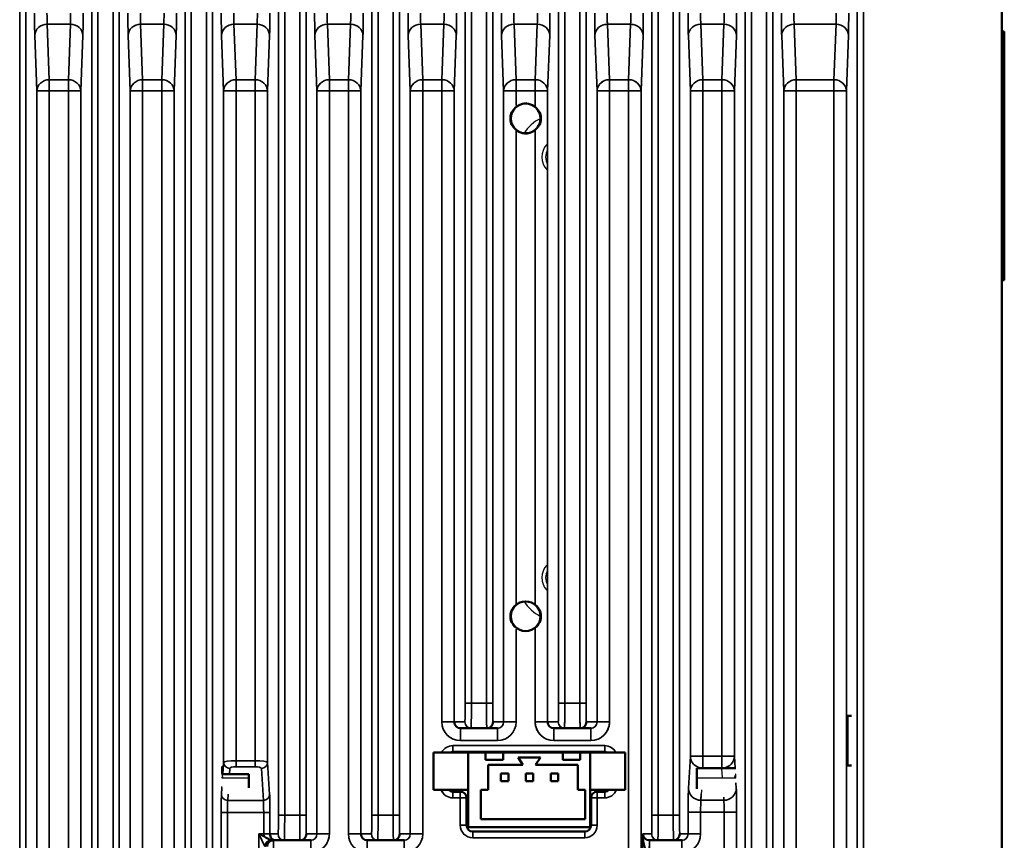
# Model space of a CAD drawing. Header units: millimetres. Extents: x 1026 to 1372, y 127 to 478.
# Tile 29 of 33: x 1292 to 1371, y 292 to 358. Entities that reach past the tile are written whole.
import ezdxf

# ---------------------------------------------------------------- set-up
doc = ezdxf.new("R2010")
doc.units = ezdxf.units.MM
doc.layers.add('可見 (ISO)', color=7, linetype='Continuous', lineweight=50)
doc.layers.add('窄部可見 (ISO)', color=7, linetype='Continuous', lineweight=35)

msp = doc.modelspace()

# ---------------------------------------------------------------- linework, layer by layer
at = {"color": 7, "linetype": 'Continuous'}
for p, q in [((1359.459, 413.784), (1359.459, 272.784)), ((1359.959, 272.284), (1359.959, 414.284)), ((1371.066, 273.284), (1371.066, 413.284)), ((1335.459, 409.284), (1335.459, 303.284)), ((1335.959, 303.284), (1335.959, 409.284)), ((1337.172, 409.284), (1337.172, 303.284)), ((1337.672, 303.284), (1337.672, 409.284)), ((1342.959, 409.284), (1342.959, 294.284)), ((1343.459, 294.284), (1343.459, 409.284)), ((1344.672, 409.284), (1344.672, 294.284)), ((1345.172, 294.284), (1345.172, 409.284)), ((1331.885, 357.855), (1332.048, 353.398)), ((1339.385, 357.855), (1341.246, 357.855)), ((1339.385, 357.855), (1339.548, 353.398)), ((1341.083, 353.398), (1341.246, 357.855)), ((1346.885, 357.855), (1347.048, 353.398)), ((1338.548, 352.495), (1338.385, 356.952)), ((1342.246, 356.952), (1342.083, 352.495)), ((1371.266, 357.284), (1371.066, 357.284)), ((1371.266, 357.284), (1371.266, 337.284)), ((1371.066, 354.284), (1371.266, 354.284)), ((1341.083, 353.398), (1339.548, 353.398)), ((1339.548, 301.784), (1339.548, 353.398)), ((1341.083, 353.398), (1341.083, 289.284)), ((1317.048, 292.784), (1317.048, 352.495)), ((1333.583, 352.495), (1333.583, 351.244)), ((1338.548, 352.495), (1342.083, 352.495)), ((1338.548, 352.495), (1338.548, 301.784)), ((1342.083, 289.784), (1342.083, 352.495)), ((1358.583, 281.052), (1358.583, 352.495)), ((1332.048, 311.244), (1332.048, 349.323)), ((1333.583, 349.323), (1333.583, 311.244)), ((1334.583, 347.888), (1334.583, 348.273)), ((1334.585, 347.891), (1334.585, 348.273)), ((1334.583, 314.088), (1334.583, 346.48)), ((1334.585, 346.094), (1334.585, 346.477)), ((1371.266, 340.284), (1371.066, 340.284)), ((1371.066, 337.284), (1371.266, 337.284)), ((1334.585, 314.091), (1334.585, 314.473)), ((1334.583, 301.784), (1334.583, 312.68)), ((1334.585, 312.294), (1334.585, 312.677)), ((1333.583, 309.323), (1333.583, 301.784)), ((1337.672, 303.284), (1335.459, 303.284)), ((1358.666, 298.284), (1358.666, 302.284)), ((1335.433, 301.784), (1333.583, 301.784)), ((1339.548, 301.784), (1337.698, 301.784)), ((1327.583, 301.284), (1330.548, 301.284)), ((1335.083, 301.284), (1338.048, 301.284)), ((1335.083, 300.284), (1335.083, 301.284)), ((1338.048, 301.284), (1338.048, 300.284)), ((1339.166, 299.884), (1326.966, 299.884)), ((1326.966, 299.384), (1326.966, 299.884)), ((1335.083, 300.284), (1338.048, 300.284)), ((1339.166, 299.884), (1339.166, 299.384)), ((1325.402, 299.332), (1340.802, 299.332)), ((1325.402, 299.332), (1325.402, 296.332)), ((1326.966, 299.384), (1339.166, 299.384)), ((1328.202, 293.332), (1328.202, 299.332)), ((1329.602, 299.332), (1329.602, 298.732)), ((1331.002, 299.332), (1331.002, 298.732)), ((1335.802, 298.732), (1335.802, 299.332)), ((1337.202, 298.732), (1337.202, 299.332)), ((1338.002, 299.332), (1338.002, 293.332)), ((1340.802, 299.332), (1340.802, 296.332)), ((1331.002, 298.732), (1329.602, 298.732)), ((1329.802, 298.332), (1332.602, 298.332)), ((1329.802, 296.332), (1329.802, 298.332)), ((1334.002, 298.932), (1332.202, 298.932)), ((1332.602, 298.332), (1332.202, 298.932)), ((1334.002, 298.932), (1333.602, 298.332)), ((1333.602, 298.332), (1337.002, 298.332)), ((1335.802, 298.732), (1337.202, 298.732)), ((1337.002, 298.332), (1337.002, 296.332)), ((1331.427, 297.632), (1330.827, 297.632)), ((1330.827, 297.632), (1330.827, 297.032)), ((1331.427, 297.032), (1331.427, 297.632)), ((1333.427, 297.632), (1332.827, 297.632)), ((1332.827, 297.632), (1332.827, 297.032)), ((1333.427, 297.032), (1333.427, 297.632)), ((1335.427, 297.632), (1334.827, 297.632)), ((1334.827, 297.632), (1334.827, 297.032)), ((1335.427, 297.032), (1335.427, 297.632)), ((1348.63, 297.288), (1348.583, 298.074)), ((1308.42, 297.284), (1310.566, 297.284)), ((1330.827, 297.032), (1331.427, 297.032)), ((1332.827, 297.032), (1333.427, 297.032)), ((1334.827, 297.032), (1335.427, 297.032)), ((1346.566, 297.284), (1349.703, 297.284)), ((1308.379, 295.964), (1308.42, 296.591)), ((1328.202, 296.332), (1325.402, 296.332)), ((1327.566, 296.184), (1326.966, 296.184)), ((1326.966, 295.684), (1326.966, 296.184)), ((1327.566, 296.184), (1327.566, 293.484)), ((1329.202, 296.332), (1329.802, 296.332)), ((1329.202, 293.982), (1329.202, 296.332)), ((1337.002, 296.332), (1337.602, 296.332)), ((1337.602, 296.332), (1337.602, 293.982)), ((1340.802, 296.332), (1338.002, 296.332)), ((1339.166, 296.184), (1338.566, 296.184)), ((1338.566, 293.484), (1338.566, 296.184)), ((1339.166, 296.184), (1339.166, 295.684)), ((1346.945, 296.339), (1346.894, 295.494)), ((1326.966, 295.684), (1328.066, 295.684)), ((1328.066, 293.484), (1328.066, 295.684)), ((1338.066, 295.684), (1339.166, 295.684)), ((1338.066, 295.684), (1338.066, 293.484)), ((1345.172, 294.284), (1342.959, 294.284)), ((1328.066, 293.484), (1327.566, 293.484)), ((1337.602, 293.982), (1329.202, 293.982)), ((1338.566, 293.484), (1338.066, 293.484)), ((1317.048, 292.784), (1316.048, 292.784)), ((1338.002, 293.332), (1328.202, 293.332)), ((1337.566, 292.984), (1328.566, 292.984)), ((1328.566, 292.484), (1328.566, 292.984)), ((1337.566, 292.984), (1337.566, 292.484)), ((1342.933, 292.784), (1342.237, 292.784)), ((1342.237, 292.784), (1342.237, 289.784)), ((1345.869, 292.784), (1345.198, 292.784)), ((1312.209, 292.368), (1312.356, 292.294)), ((1312.356, 292.294), (1312.377, 292.284)), ((1312.377, 292.284), (1315.548, 292.284)), ((1315.548, 292.284), (1315.548, 291.284)), ((1320.083, 292.284), (1323.048, 292.284)), ((1328.566, 292.484), (1337.566, 292.484)), ((1342.763, 292.284), (1345.368, 292.284))]:
    msp.add_line(p, q, dxfattribs=at)
msp.add_circle((1332.816, 310.284), 1.23, dxfattribs=at)
for centre, radius, start, end in [((1317.548, 358.731), 23.718, 358.77642, 0.06616), ((1332.816, 350.284), 1.23, 51.38552, 231.37037), ((1332.816, 350.284), 1.23, 231.38552, 51.36382), ((1335.616, 347.184), 3.5, 117.34388, 147.08169), ((1335.616, 347.184), 3, 127.1927, 136.42039), ((1335.616, 347.184), 1.5, 137.64706, 222.35294), ((1335.616, 347.184), 1.193, 150.12919, 209.87875), ((1335.616, 347.184), 1.25, 145.55196, 145.71844), ((1223.101, 347.171), 111.486, 0.00657, 0.36996), ((1335.616, 347.184), 1.25, 214.28156, 214.44804), ((1211.205, 347.236), 123.383, 359.64756, 359.97591), ((1335.616, 313.384), 1.5, 137.64706, 222.35294), ((1335.616, 313.384), 1.25, 145.55196, 145.71844), ((1223.101, 313.371), 111.486, 0.00657, 0.36996), ((1335.616, 313.384), 1.193, 150.12919, 209.87875), ((1211.205, 313.436), 123.383, 359.64756, 359.97591), ((1335.616, 313.384), 1.25, 214.28156, 214.44804), ((1335.616, 313.384), 3.5, 212.91835, 242.6644), ((1335.616, 313.384), 3, 222.90271, 232.73306), ((1434.084, 303.143), 104.413, 179.92266, 180.69872), ((1441.584, 303.143), 104.413, 179.92266, 180.69872), ((1327.583, 301.785), 0.501, 225.04025, 269.97238), ((1328.433, 301.784), 0.5, 224.99791, 269.98724), ((1329.698, 301.784), 0.5, 270.01276, 315.00209), ((1330.548, 301.785), 0.501, 270.02353, 314.96381), ((1335.083, 301.784), 0.5, 180.03078, 225.01824), ((1335.083, 301.785), 0.501, 225.04025, 269.97244), ((1335.934, 301.784), 0.5, 180.02434, 224.97817), ((1335.933, 301.784), 0.5, 224.99791, 269.98724), ((1337.198, 301.784), 0.5, 270.01276, 315.00209), ((1337.198, 301.784), 0.5, 315.02183, 359.97566), ((1338.048, 301.785), 0.501, 270.02347, 314.96381), ((1338.048, 301.784), 0.5, 314.98582, 359.96518), ((1326.966, 298.884), 1, 90, 152.97642), ((1339.166, 298.884), 1, 27.02358, 90), ((1326.966, 298.884), 0.5, 90, 115.26161), ((1339.166, 298.884), 0.5, 67.5, 90), ((1309.036, 298.549), 0.49, 210.99815, 225.98024), ((1308.733, 297.406), 0.26, 181.69497, 190.51476), ((1326.966, 296.684), 1, 200.73299, 270), ((1326.966, 296.684), 0.5, 224.69623, 270), ((1327.566, 295.684), 0.5, 0, 90), ((1338.566, 295.684), 0.5, 90, 180), ((1339.166, 296.684), 0.5, 270, 315.30377), ((1339.166, 296.684), 1, 270, 339.26701), ((1419.084, 294.143), 104.413, 179.92266, 180.69872), ((1426.584, 294.143), 104.413, 179.92266, 180.69872), ((1449.084, 294.143), 104.413, 179.92266, 180.69872), ((1328.566, 293.484), 1, 180, 270), ((1328.566, 293.484), 0.5, 180, 270), ((1337.566, 293.484), 1, 270, 0), ((1337.566, 293.484), 0.5, 270, 0), ((1323.048, 292.784), 0.5, 314.98582, 359.96501), ((1346.608, 292.806), 4.371, 180.29407, 185.02923), ((1312.821, 293.944), 1.689, 238.80091, 242.16327), ((1312.763, 292.769), 0.487, 223.99618, 239.06599), ((1312.757, 292.759), 0.476, 239.14198, 254.43586), ((1312.755, 292.753), 0.469, 254.52205, 269.95855), ((1313.435, 292.785), 0.502, 215.58118, 224.97166), ((1313.433, 292.784), 0.5, 224.99791, 269.98722), ((1314.698, 292.784), 0.5, 270.01277, 315.00209), ((1315.548, 292.785), 0.501, 270.02368, 314.96381), ((1320.083, 292.785), 0.501, 225.04025, 269.97228), ((1320.933, 292.784), 0.5, 224.99791, 269.98723), ((1322.198, 292.784), 0.5, 270.01277, 315.00209), ((1323.048, 292.785), 0.501, 270.02364, 314.96381), ((1343.435, 292.785), 0.502, 216.19166, 224.97328), ((1343.433, 292.784), 0.5, 224.99791, 269.98724), ((1344.698, 292.784), 0.5, 270.01276, 315.00209), ((1344.697, 292.785), 0.502, 315.02672, 323.80796), ((1345.368, 292.785), 0.501, 270.02356, 314.96381)]:
    msp.add_arc(centre, radius, start, end, dxfattribs=at)
at = {"color": 2, "linetype": 'Continuous'}
for centre in [(1335.604, 347.195), (1335.604, 313.395)]:
    msp.add_arc(centre, 1.484, 133.50427, 137.6713, dxfattribs=at)
for centre, major_axis, start_param, end_param in [((1335.616, 347.184), (-0.682, 1.336), 0.285716, 0.287599), ((1335.616, 347.184), (-0.719, 1.316), -4.400998, -4.399115), ((1335.616, 313.384), (-0.767, 1.289), 0.22094, 0.222824), ((1335.616, 313.384), (-0.861, 1.228), -4.512799, -4.510915)]:
    msp.add_ellipse(centre, major_axis=major_axis, ratio=1, start_param=start_param, end_param=end_param, dxfattribs=at)
at = {"color": 7, "linetype": 'Continuous'}
for points, start_tangent, end_tangent in [([(1338.385, 356.952), (1338.371, 357.69), (1338.365, 358.758)], (-0.036631, 0.999329), (0, 1)), ([(1342.266, 358.758), (1342.261, 357.69), (1342.246, 356.952)], (0, -1), (-0.036631, -0.999329)), ([(1338.385, 356.952), (1338.463, 357.296), (1338.681, 357.588)], (0.008309, 0.999965), (0.742375, 0.669985)), ([(1338.681, 357.588), (1339.004, 357.785), (1339.385, 357.855)], (0.742375, 0.669985), (0.999977, 0.006775)), ([(1339.37, 358.224), (1339.373, 358.111), (1339.385, 357.855)], (0.022052, -0.999757), (0.073115, -0.997324)), ([(1341.246, 357.855), (1341.251, 357.925), (1341.261, 358.224)], (0.073115, 0.997324), (0.022022, 0.999757)), ([(1341.246, 357.855), (1341.627, 357.785), (1341.951, 357.588)], (0.999977, -0.006775), (0.742375, -0.669985)), ([(1341.951, 357.588), (1342.168, 357.296), (1342.246, 356.952)], (0.742375, -0.669985), (0.008309, -0.999965)), ([(1338.844, 353.131), (1338.627, 352.839), (1338.548, 352.495)], (-0.742187, -0.670193), (-0.008309, -0.999965)), ([(1339.548, 353.398), (1339.168, 353.328), (1338.844, 353.131)], (-0.999977, -0.006775), (-0.742187, -0.670193)), ([(1341.787, 353.131), (1341.464, 353.328), (1341.083, 353.398)], (-0.742187, 0.670193), (-0.999977, 0.006775)), ([(1342.083, 352.495), (1342.005, 352.839), (1341.787, 353.131)], (-0.004155, 0.999991), (-0.742187, 0.670193)), ([(1335.433, 301.784), (1335.436, 301.791), (1335.438, 301.813), (1335.441, 301.848), (1335.443, 301.898), (1335.446, 301.961), (1335.448, 302.037), (1335.452, 302.223), (1335.455, 302.45), (1335.457, 302.71), (1335.459, 302.991), (1335.459, 303.284)], (1, 0), (0, 1)), ([(1335.959, 303.284), (1335.959, 302.894), (1335.952, 301.87)], (0, -1), (-0.013091, -0.999914)), ([(1337.672, 303.284), (1337.672, 302.991), (1337.674, 302.71), (1337.676, 302.45), (1337.679, 302.223), (1337.683, 302.037), (1337.686, 301.961), (1337.688, 301.898), (1337.69, 301.848), (1337.693, 301.813), (1337.695, 301.791), (1337.698, 301.784)], (0, -1), (1, 0)), ([(1329.698, 301.284), (1329.697, 301.286), (1329.695, 301.293), (1329.694, 301.305), (1329.693, 301.322), (1329.69, 301.37), (1329.688, 301.436), (1329.686, 301.52), (1329.683, 301.621), (1329.68, 301.87)], (-1, 0), (-0.01309, 0.999914)), ([(1335.083, 300.284), (1334.509, 300.398), (1334.022, 300.723), (1333.697, 301.21), (1333.583, 301.784)], (-1, -0.000009), (0, 1)), ([(1335.952, 301.87), (1335.948, 301.621), (1335.946, 301.52), (1335.943, 301.436), (1335.941, 301.37), (1335.938, 301.322), (1335.937, 301.305), (1335.936, 301.293), (1335.935, 301.286), (1335.933, 301.284)], (-0.013091, -0.999914), (-1, 0)), ([(1337.198, 301.284), (1337.197, 301.286), (1337.195, 301.293), (1337.194, 301.305), (1337.193, 301.322), (1337.19, 301.37), (1337.188, 301.436), (1337.186, 301.52), (1337.183, 301.621), (1337.18, 301.87)], (-1, 0), (-0.01309, 0.999914)), ([(1339.548, 301.784), (1339.434, 301.21), (1339.109, 300.723), (1338.622, 300.398), (1338.048, 300.284)], (0, -1), (-1, 0.000009)), ([(1308.548, 298.538), (1308.616, 298.297)], (0.004633, -0.999989), (0.514153, -0.857699)), ([(1308.446, 298.139), (1308.44, 297.933), (1308.42, 297.284)], (-0.036046, -0.99935), (-0.029109, -0.999576)), ([(1349.558, 297.284), (1349.593, 297.326), (1349.658, 297.447)], (0.672111, 0.74045), (0.31882, 0.947815)), ([(1349.658, 297.447), (1349.664, 297.467), (1349.673, 297.521)], (0.31882, 0.947815), (0.070367, 0.997521)), ([(1349.695, 297.45), (1349.692, 297.504), (1349.689, 297.547), (1349.686, 297.575), (1349.683, 297.587)], (-0.05211, 0.998641), (-0.859534, 0.511079)), ([(1349.703, 297.284), (1349.701, 297.329), (1349.695, 297.45)], (-0.040041, 0.999198), (-0.05211, 0.998641)), ([(1308.504, 297.284), (1308.478, 297.359)], (-0.451097, 0.892475), (-0.182274, 0.983248)), ([(1342.933, 292.784), (1342.936, 292.791), (1342.938, 292.813), (1342.941, 292.848), (1342.943, 292.898), (1342.946, 292.961), (1342.948, 293.037), (1342.952, 293.223), (1342.955, 293.45), (1342.957, 293.71), (1342.959, 293.991), (1342.959, 294.284)], (1, 0), (0, 1)), ([(1343.459, 294.284), (1343.459, 293.894), (1343.452, 292.87)], (0, -1), (-0.013091, -0.999914)), ([(1345.172, 294.284), (1345.172, 293.991), (1345.174, 293.71), (1345.176, 293.45), (1345.179, 293.223), (1345.183, 293.037), (1345.186, 292.961), (1345.188, 292.898), (1345.19, 292.848), (1345.193, 292.813), (1345.195, 292.791), (1345.198, 292.784)], (0, -1), (1, 0)), ([(1312.271, 292.784), (1312.308, 292.592), (1312.413, 292.43)], (0, -1), (0.694589, -0.719407)), ([(1312.933, 292.784), (1313.027, 292.493)], (0, -1), (0.581735, -0.813379)), ([(1314.698, 292.284), (1314.697, 292.286), (1314.695, 292.293), (1314.694, 292.305), (1314.693, 292.322), (1314.69, 292.37), (1314.688, 292.436), (1314.686, 292.52), (1314.683, 292.621), (1314.68, 292.87)], (-1, 0), (-0.01309, 0.999914)), ([(1317.048, 292.784), (1316.934, 292.21), (1316.609, 291.723), (1316.122, 291.398), (1315.548, 291.284)], (0, -1), (-1, 0.000009)), ([(1322.198, 292.284), (1322.197, 292.286), (1322.195, 292.293), (1322.194, 292.305), (1322.193, 292.322), (1322.19, 292.37), (1322.188, 292.436), (1322.186, 292.52), (1322.183, 292.621), (1322.18, 292.87)], (-1, 0), (-0.01309, 0.999914)), ([(1342.237, 292.784), (1342.285, 292.592), (1342.402, 292.43)], (0.052286, -0.998632), (0.724852, -0.688905)), ([(1342.933, 292.784), (1343.03, 292.489)], (0, -1), (0.590386, -0.807121)), ([(1343.452, 292.87), (1343.448, 292.621), (1343.446, 292.52), (1343.443, 292.436), (1343.441, 292.37), (1343.438, 292.322), (1343.437, 292.305), (1343.436, 292.293), (1343.435, 292.286), (1343.433, 292.284)], (-0.013091, -0.999914), (-1, 0)), ([(1344.698, 292.284), (1344.697, 292.286), (1344.695, 292.293), (1344.694, 292.305), (1344.693, 292.322), (1344.69, 292.37), (1344.688, 292.436), (1344.686, 292.52), (1344.683, 292.621), (1344.68, 292.87)], (-1, 0), (-0.01309, 0.999914)), ([(1345.101, 292.489), (1345.198, 292.784)], (0.590391, 0.807117), (0, 1)), ([(1312.209, 292.368), (1312.165, 292.386), (1312.032, 292.45)], (-0.924513, 0.381151), (-0.883808, 0.46785)), ([(1312.377, 292.322), (1312.334, 292.332), (1312.209, 292.368)], (-0.978399, 0.206724), (-0.947002, 0.321228)), ([(1312.229, 292.261), (1312.377, 292.284)], (0.955847, 0.293866), (1, -0.000004)), ([(1312.754, 292.284), (1312.658, 292.286), (1312.377, 292.322)], (-1, 0), (-0.978399, 0.206724)), ([(1312.548, 292.284), (1312.549, 292.282), (1312.549, 292.275), (1312.55, 292.264), (1312.551, 292.25), (1312.552, 292.208), (1312.553, 292.15)], (1, 0), (0.015089, -0.999886)), ([(1342.386, 291.732), (1342.342, 291.884), (1342.254, 292.423)], (-0.316232, 0.948682), (-0.08807, 0.996114)), ([(1342.402, 292.43), (1342.57, 292.322), (1342.763, 292.284)], (0.724852, -0.688905), (1, 0.000017))]:
    msp.add_spline(points, degree=3, dxfattribs=dict(at, start_tangent=start_tangent, end_tangent=end_tangent))
at = {"layer": '可見 (ISO)'}
for p, q in [((1371.066, 413.284), (1371.066, 273.284)), ((1371.066, 357.284), (1371.266, 357.284)), ((1371.266, 357.284), (1371.266, 354.284)), ((1371.266, 340.284), (1371.266, 354.284)), ((1371.266, 340.284), (1371.266, 337.284)), ((1371.066, 337.284), (1371.266, 337.284)), ((1358.666, 302.284), (1358.666, 298.284)), ((1358.979, 302.284), (1358.666, 302.284)), ((1327.583, 301.284), (1328.433, 301.284)), ((1328.433, 301.284), (1329.698, 301.284)), ((1329.698, 301.284), (1330.548, 301.284)), ((1335.083, 301.284), (1335.933, 301.284)), ((1335.933, 301.284), (1337.198, 301.284)), ((1337.198, 301.284), (1338.048, 301.284)), ((1325.402, 299.332), (1325.402, 296.332)), ((1325.402, 299.332), (1328.202, 299.332)), ((1326.966, 299.384), (1339.166, 299.384)), ((1328.202, 299.332), (1329.602, 299.332)), ((1328.202, 293.332), (1328.202, 299.332)), ((1329.602, 298.732), (1329.602, 299.332)), ((1329.602, 299.332), (1331.002, 299.332)), ((1331.002, 299.332), (1331.002, 298.732)), ((1331.002, 299.332), (1335.802, 299.332)), ((1335.802, 298.732), (1335.802, 299.332)), ((1335.802, 299.332), (1337.202, 299.332)), ((1337.202, 299.332), (1337.202, 298.732)), ((1337.202, 299.332), (1338.002, 299.332)), ((1338.002, 299.332), (1338.002, 293.332)), ((1338.002, 299.332), (1340.802, 299.332)), ((1340.802, 299.332), (1340.802, 296.332)), ((1331.002, 298.732), (1329.602, 298.732)), ((1329.802, 298.332), (1332.602, 298.332)), ((1329.802, 296.332), (1329.802, 298.332)), ((1332.602, 298.332), (1332.202, 298.932)), ((1332.202, 298.932), (1334.002, 298.932)), ((1334.002, 298.932), (1333.602, 298.332)), ((1333.602, 298.332), (1337.002, 298.332)), ((1337.202, 298.732), (1335.802, 298.732)), ((1337.002, 298.332), (1337.002, 296.332)), ((1358.979, 298.284), (1358.666, 298.284)), ((1308.414, 297.584), (1310.566, 297.584)), ((1310.566, 296.505), (1310.566, 297.584)), ((1330.827, 297.032), (1330.827, 297.632)), ((1330.827, 297.632), (1331.427, 297.632)), ((1331.427, 297.632), (1331.427, 297.032)), ((1332.827, 297.032), (1332.827, 297.632)), ((1332.827, 297.632), (1333.427, 297.632)), ((1333.427, 297.632), (1333.427, 297.032)), ((1334.827, 297.032), (1334.827, 297.632)), ((1334.827, 297.632), (1335.427, 297.632)), ((1335.427, 297.632), (1335.427, 297.032)), ((1346.566, 298.084), (1349.711, 298.084)), ((1346.566, 296.41), (1346.566, 298.084)), ((1331.427, 297.032), (1330.827, 297.032)), ((1333.427, 297.032), (1332.827, 297.032)), ((1335.427, 297.032), (1334.827, 297.032)), ((1325.402, 296.332), (1328.202, 296.332)), ((1327.566, 296.184), (1326.966, 296.184)), ((1329.202, 296.332), (1329.802, 296.332)), ((1329.202, 293.982), (1329.202, 296.332)), ((1337.002, 296.332), (1337.602, 296.332)), ((1337.602, 296.332), (1337.602, 293.982)), ((1338.002, 296.332), (1340.802, 296.332)), ((1339.166, 296.184), (1338.566, 296.184)), ((1328.066, 293.484), (1328.066, 295.684)), ((1338.066, 295.684), (1338.066, 293.484)), ((1337.602, 293.982), (1329.202, 293.982)), ((1338.002, 293.332), (1328.202, 293.332)), ((1337.566, 292.984), (1328.566, 292.984)), ((1312.377, 292.284), (1312.754, 292.284)), ((1312.754, 292.284), (1313.433, 292.284)), ((1313.433, 292.284), (1314.698, 292.284)), ((1314.698, 292.284), (1315.548, 292.284)), ((1320.083, 292.284), (1320.933, 292.284)), ((1320.933, 292.284), (1322.198, 292.284)), ((1322.198, 292.284), (1323.048, 292.284)), ((1342.763, 292.284), (1343.433, 292.284)), ((1343.433, 292.284), (1344.698, 292.284)), ((1344.698, 292.284), (1345.368, 292.284))]:
    msp.add_line(p, q, dxfattribs=at)
at = {"layer": '可見 (ISO)', "flags": 128}
for points in [[(1331.697, 349.774), (1331.679, 349.814), (1331.663, 349.855), (1331.649, 349.897), (1331.636, 349.939), (1331.624, 349.981), (1331.614, 350.024), (1331.606, 350.067), (1331.599, 350.11), (1331.593, 350.154), (1331.589, 350.197), (1331.587, 350.24), (1331.586, 350.284), (1331.587, 350.327), (1331.589, 350.37), (1331.593, 350.414), (1331.599, 350.457), (1331.606, 350.5), (1331.614, 350.543), (1331.624, 350.586), (1331.636, 350.629), (1331.649, 350.671), (1331.663, 350.712), (1331.679, 350.753), (1331.697, 350.794)], [(1333.934, 350.794), (1333.952, 350.753), (1333.968, 350.712), (1333.982, 350.671), (1333.995, 350.629), (1334.007, 350.586), (1334.017, 350.543), (1334.026, 350.5), (1334.033, 350.457), (1334.038, 350.414), (1334.042, 350.37), (1334.044, 350.327), (1334.045, 350.284), (1334.044, 350.24), (1334.042, 350.197), (1334.038, 350.154), (1334.033, 350.11), (1334.026, 350.067), (1334.017, 350.024), (1334.007, 349.981), (1333.995, 349.939), (1333.982, 349.897), (1333.968, 349.855), (1333.952, 349.814), (1333.934, 349.774)], [(1331.697, 309.774), (1331.679, 309.814), (1331.663, 309.855), (1331.649, 309.897), (1331.636, 309.939), (1331.624, 309.981), (1331.614, 310.024), (1331.606, 310.067), (1331.599, 310.11), (1331.593, 310.154), (1331.589, 310.197), (1331.587, 310.24), (1331.586, 310.284), (1331.587, 310.327), (1331.589, 310.37), (1331.593, 310.414), (1331.599, 310.457), (1331.606, 310.5), (1331.614, 310.543), (1331.624, 310.586), (1331.636, 310.629), (1331.649, 310.671), (1331.663, 310.712), (1331.679, 310.753), (1331.697, 310.794)], [(1333.934, 310.794), (1333.952, 310.753), (1333.968, 310.712), (1333.982, 310.671), (1333.995, 310.629), (1334.007, 310.586), (1334.017, 310.543), (1334.026, 310.5), (1334.033, 310.457), (1334.038, 310.414), (1334.042, 310.37), (1334.044, 310.327), (1334.045, 310.284), (1334.044, 310.24), (1334.042, 310.197), (1334.038, 310.154), (1334.033, 310.11), (1334.026, 310.067), (1334.017, 310.024), (1334.007, 309.981), (1333.995, 309.939), (1333.982, 309.897), (1333.968, 309.855), (1333.952, 309.814), (1333.934, 309.774)], [(1308.429, 297.584), (1308.438, 297.887), (1308.442, 298.006), (1308.444, 298.07), (1308.445, 298.108), (1308.446, 298.134), (1308.446, 298.152), (1308.447, 298.164), (1308.447, 298.174), (1308.448, 298.18), (1308.448, 298.184), (1308.448, 298.187), (1308.449, 298.187), (1308.449, 298.187), (1308.449, 298.184), (1308.45, 298.18), (1308.45, 298.174), (1308.45, 298.164), (1308.451, 298.152), (1308.452, 298.134), (1308.453, 298.108), (1308.454, 298.07), (1308.456, 298.006), (1308.459, 297.887), (1308.468, 297.584)], [(1311.946, 292.499), (1311.957, 292.493), (1311.968, 292.486), (1311.979, 292.48), (1311.99, 292.474), (1312.001, 292.468), (1312.012, 292.461), (1312.023, 292.456), (1312.034, 292.45), (1312.045, 292.444), (1312.056, 292.438), (1312.067, 292.433), (1312.078, 292.427), (1312.089, 292.422), (1312.1, 292.416), (1312.111, 292.411), (1312.122, 292.406), (1312.133, 292.401), (1312.144, 292.396), (1312.155, 292.391), (1312.166, 292.386), (1312.176, 292.381), (1312.187, 292.377), (1312.198, 292.372), (1312.209, 292.368)]]:
    msp.add_lwpolyline(points, dxfattribs=at)
at = {"layer": '可見 (ISO)'}
for centre in [(1332.816, 350.284), (1332.816, 310.284)]:
    msp.add_circle(centre, 1.193, dxfattribs=at)
for centre, start, end in [((1329.698, 301.784), 270, 0), ((1337.198, 301.784), 270, 0), ((1326.966, 298.884), 90, 116.19807), ((1339.166, 298.884), 63.80193, 90), ((1326.966, 296.684), 224.64618, 270), ((1327.566, 295.684), 0, 90), ((1338.566, 295.684), 90, 180), ((1339.166, 296.684), 270, 315.35382), ((1328.566, 293.484), 180, 270), ((1337.566, 293.484), 270, 0), ((1314.698, 292.784), 270, 0), ((1322.198, 292.784), 270, 0), ((1344.698, 292.784), 270, 0), ((1312.377, 291.784), 90, 180), ((1312.548, 291.784), 90, 180)]:
    msp.add_arc(centre, 0.5, start, end, dxfattribs=at)
for centre, major_axis, ratio, start_param, end_param in [((1327.583, 301.784), (-0.5, 0), 0.999239, 0, 1.570796), ((1335.083, 301.784), (-0.5, 0), 0.999239, 0, 1.570796), ((1312.754, 292.784), (0, 0.5), 0.965547, 1.570796, 3.141593), ((1320.083, 292.784), (-0.5, 0), 0.999239, 0, 1.570796), ((1342.737, 292.784), (-0.367, 0.359), 0.948991, 0.79994, 2.353283), ((1312.377, 292.784), (0, 0.5), 0.03491, 3.124139, 3.141593), ((1342.763, 292.784), (-0.5, 0), 0.999239, 1.553343, 1.570796)]:
    msp.add_ellipse(centre, major_axis=major_axis, ratio=ratio, start_param=start_param, end_param=end_param, dxfattribs=at)
at = {"layer": '窄部可見 (ISO)'}
for p, q in [((1292.172, 422.284), (1292.172, 272.284)), ((1292.672, 272.284), (1292.672, 422.284)), ((1297.959, 422.284), (1297.959, 272.284)), ((1298.459, 272.284), (1298.459, 422.284)), ((1299.672, 422.284), (1299.672, 272.284)), ((1300.172, 272.284), (1300.172, 422.284)), ((1359.459, 413.784), (1359.459, 272.784)), ((1359.959, 272.784), (1359.959, 413.784)), ((1305.459, 409.284), (1305.459, 291.284)), ((1305.959, 291.284), (1305.959, 409.284)), ((1307.172, 409.284), (1307.172, 291.284)), ((1307.672, 291.284), (1307.672, 409.284)), ((1312.959, 409.284), (1312.959, 294.284)), ((1313.459, 294.284), (1313.459, 409.284)), ((1314.672, 409.284), (1314.672, 294.284)), ((1315.172, 294.284), (1315.172, 409.284)), ((1320.459, 409.284), (1320.459, 294.284)), ((1320.959, 294.284), (1320.959, 409.284)), ((1322.172, 409.284), (1322.172, 294.284)), ((1322.672, 294.284), (1322.672, 409.284)), ((1327.959, 409.284), (1327.959, 303.284)), ((1328.459, 303.284), (1328.459, 409.284)), ((1329.672, 409.284), (1329.672, 303.284)), ((1330.172, 303.284), (1330.172, 409.284)), ((1335.459, 409.284), (1335.459, 303.284)), ((1335.959, 303.284), (1335.959, 409.284)), ((1337.172, 409.284), (1337.172, 303.284)), ((1337.672, 303.284), (1337.672, 409.284)), ((1342.959, 409.284), (1342.959, 294.284)), ((1343.459, 294.284), (1343.459, 409.284)), ((1344.672, 409.284), (1344.672, 294.284)), ((1345.172, 294.284), (1345.172, 409.284)), ((1350.459, 409.284), (1350.459, 291.284)), ((1350.959, 291.284), (1350.959, 409.284)), ((1352.172, 409.284), (1352.172, 291.284)), ((1352.672, 291.284), (1352.672, 409.284)), ((1294.548, 353.398), (1294.385, 357.855)), ((1294.385, 357.855), (1296.246, 357.855)), ((1296.246, 357.855), (1296.083, 353.398)), ((1302.048, 353.398), (1301.885, 357.855)), ((1301.885, 357.855), (1303.746, 357.855)), ((1303.746, 357.855), (1303.583, 353.398)), ((1309.548, 353.398), (1309.385, 357.855)), ((1309.385, 357.855), (1311.246, 357.855)), ((1311.246, 357.855), (1311.083, 353.398)), ((1317.048, 353.398), (1316.885, 357.855)), ((1316.885, 357.855), (1318.746, 357.855)), ((1318.746, 357.855), (1318.583, 353.398)), ((1324.548, 353.398), (1324.385, 357.855)), ((1324.385, 357.855), (1326.246, 357.855)), ((1326.246, 357.855), (1326.083, 353.398)), ((1332.048, 353.398), (1331.885, 357.855)), ((1331.885, 357.855), (1333.746, 357.855)), ((1333.746, 357.855), (1333.583, 353.398)), ((1339.548, 353.398), (1339.385, 357.855)), ((1339.385, 357.855), (1341.246, 357.855)), ((1341.246, 357.855), (1341.083, 353.398)), ((1347.048, 353.398), (1346.885, 357.855)), ((1346.885, 357.855), (1348.746, 357.855)), ((1348.746, 357.855), (1348.583, 353.398)), ((1354.548, 353.398), (1354.385, 357.855)), ((1354.385, 357.855), (1357.746, 357.855)), ((1357.746, 357.855), (1357.583, 353.398)), ((1293.385, 356.952), (1293.548, 352.495)), ((1297.083, 352.495), (1297.246, 356.952)), ((1300.885, 356.952), (1301.048, 352.495)), ((1304.583, 352.495), (1304.746, 356.952)), ((1308.385, 356.952), (1308.548, 352.495)), ((1312.083, 352.495), (1312.246, 356.952)), ((1315.885, 356.952), (1316.048, 352.495)), ((1319.583, 352.495), (1319.746, 356.952)), ((1323.385, 356.952), (1323.548, 352.495)), ((1327.083, 352.495), (1327.246, 356.952)), ((1330.885, 356.952), (1331.048, 352.495)), ((1334.583, 352.495), (1334.746, 356.952)), ((1338.385, 356.952), (1338.548, 352.495)), ((1342.083, 352.495), (1342.246, 356.952)), ((1345.885, 356.952), (1346.048, 352.495)), ((1349.583, 352.495), (1349.746, 356.952)), ((1353.385, 356.952), (1353.548, 352.495)), ((1358.583, 352.495), (1358.746, 356.952)), ((1371.066, 354.284), (1371.266, 354.284)), ((1294.548, 352.495), (1294.548, 353.398)), ((1296.083, 353.398), (1294.548, 353.398)), ((1296.083, 353.398), (1296.083, 352.495)), ((1302.048, 352.495), (1302.048, 353.398)), ((1303.583, 353.398), (1302.048, 353.398)), ((1303.583, 353.398), (1303.583, 352.495)), ((1309.548, 352.495), (1309.548, 353.398)), ((1311.083, 353.398), (1309.548, 353.398)), ((1311.083, 353.398), (1311.083, 352.495)), ((1317.048, 352.495), (1317.048, 353.398)), ((1318.583, 353.398), (1317.048, 353.398)), ((1318.583, 353.398), (1318.583, 352.495)), ((1324.548, 352.495), (1324.548, 353.398)), ((1326.083, 353.398), (1324.548, 353.398)), ((1326.083, 353.398), (1326.083, 352.495)), ((1332.048, 352.495), (1332.048, 353.398)), ((1333.583, 353.398), (1332.048, 353.398)), ((1333.583, 353.398), (1333.583, 352.495)), ((1339.548, 352.495), (1339.548, 353.398)), ((1341.083, 353.398), (1339.548, 353.398)), ((1341.083, 353.398), (1341.083, 352.495)), ((1347.048, 352.495), (1347.048, 353.398)), ((1348.583, 353.398), (1347.048, 353.398)), ((1348.583, 353.398), (1348.583, 352.495)), ((1354.548, 352.495), (1354.548, 353.398)), ((1357.583, 353.398), (1354.548, 353.398)), ((1357.583, 353.398), (1357.583, 352.495)), ((1293.548, 352.495), (1293.548, 267.784)), ((1294.548, 352.495), (1293.548, 352.495)), ((1294.548, 267.784), (1294.548, 352.495)), ((1294.548, 352.495), (1296.083, 352.495)), ((1297.083, 352.495), (1296.083, 352.495)), ((1296.083, 352.495), (1296.083, 267.784)), ((1297.083, 267.784), (1297.083, 352.495)), ((1302.048, 352.495), (1301.048, 352.495)), ((1301.048, 352.495), (1301.048, 275.44)), ((1302.048, 274.659), (1302.048, 352.495)), ((1302.048, 352.495), (1303.583, 352.495)), ((1303.583, 352.495), (1303.583, 289.784)), ((1304.583, 352.495), (1303.583, 352.495)), ((1304.583, 289.784), (1304.583, 352.495)), ((1309.548, 352.495), (1308.548, 352.495)), ((1308.548, 352.495), (1308.548, 298.538)), ((1309.548, 298.668), (1309.548, 352.495)), ((1309.548, 352.495), (1311.083, 352.495)), ((1312.083, 352.495), (1311.083, 352.495)), ((1311.083, 352.495), (1311.083, 298.668)), ((1312.083, 298.538), (1312.083, 352.495)), ((1317.048, 352.495), (1316.048, 352.495)), ((1316.048, 352.495), (1316.048, 292.784)), ((1317.048, 292.784), (1317.048, 352.495)), ((1317.048, 352.495), (1318.583, 352.495)), ((1318.583, 352.495), (1318.583, 292.784)), ((1319.583, 352.495), (1318.583, 352.495)), ((1319.583, 292.784), (1319.583, 352.495)), ((1324.548, 352.495), (1323.548, 352.495)), ((1323.548, 352.495), (1323.548, 292.784)), ((1324.548, 292.784), (1324.548, 352.495)), ((1324.548, 352.495), (1326.083, 352.495)), ((1326.083, 352.495), (1326.083, 301.784)), ((1327.083, 352.495), (1326.083, 352.495)), ((1327.083, 301.784), (1327.083, 352.495)), ((1331.048, 352.495), (1331.048, 301.784)), ((1332.048, 352.495), (1331.048, 352.495)), ((1332.048, 351.325), (1332.048, 352.495)), ((1332.048, 352.495), (1333.583, 352.495)), ((1333.583, 352.495), (1333.583, 351.325)), ((1334.583, 352.495), (1333.583, 352.495)), ((1334.583, 301.784), (1334.583, 352.495)), ((1339.548, 352.495), (1338.548, 352.495)), ((1338.548, 352.495), (1338.548, 301.784)), ((1339.548, 301.784), (1339.548, 352.495)), ((1339.548, 352.495), (1341.083, 352.495)), ((1341.083, 352.495), (1341.083, 289.284)), ((1342.083, 352.495), (1341.083, 352.495)), ((1342.083, 289.784), (1342.083, 352.495)), ((1346.048, 352.495), (1346.048, 299.034)), ((1347.048, 352.495), (1346.048, 352.495)), ((1347.048, 299.034), (1347.048, 352.495)), ((1347.048, 352.495), (1348.583, 352.495)), ((1349.583, 352.495), (1348.583, 352.495)), ((1348.583, 352.495), (1348.583, 299.034)), ((1349.583, 299.034), (1349.583, 352.495)), ((1354.548, 352.495), (1353.548, 352.495)), ((1353.548, 352.495), (1353.548, 289.784)), ((1354.548, 289.784), (1354.548, 352.495)), ((1354.548, 352.495), (1357.583, 352.495)), ((1358.583, 352.495), (1357.583, 352.495)), ((1357.583, 352.495), (1357.583, 281.129)), ((1358.583, 281.052), (1358.583, 352.495)), ((1332.048, 311.325), (1332.048, 349.243)), ((1333.583, 349.243), (1333.583, 311.325)), ((1371.066, 340.284), (1371.266, 340.284)), ((1332.048, 301.784), (1332.048, 309.243)), ((1333.583, 309.243), (1333.583, 301.784)), ((1328.459, 303.284), (1327.959, 303.284)), ((1329.672, 303.284), (1328.459, 303.284)), ((1330.172, 303.284), (1329.672, 303.284)), ((1335.959, 303.284), (1335.459, 303.284)), ((1337.172, 303.284), (1335.959, 303.284)), ((1337.672, 303.284), (1337.172, 303.284)), ((1327.083, 301.784), (1326.083, 301.784)), ((1327.933, 301.784), (1327.083, 301.784)), ((1331.048, 301.784), (1330.198, 301.784)), ((1331.048, 301.784), (1332.048, 301.784)), ((1333.583, 301.784), (1334.583, 301.784)), ((1335.433, 301.784), (1334.583, 301.784)), ((1338.548, 301.784), (1337.698, 301.784)), ((1339.548, 301.784), (1338.548, 301.784)), ((1327.583, 301.284), (1327.583, 300.284)), ((1330.548, 301.284), (1330.548, 300.284)), ((1335.083, 300.284), (1335.083, 301.284)), ((1338.048, 300.284), (1338.048, 301.284)), ((1339.166, 299.884), (1326.966, 299.884)), ((1326.966, 299.884), (1326.966, 299.384)), ((1327.583, 300.284), (1330.548, 300.284)), ((1335.083, 300.284), (1338.048, 300.284)), ((1339.166, 299.884), (1339.166, 299.384)), ((1346.048, 299.034), (1345.894, 296.454)), ((1347.048, 299.034), (1346.048, 299.034)), ((1348.583, 299.034), (1347.048, 299.034)), ((1347.048, 299.034), (1347.048, 298.084)), ((1348.583, 298.084), (1348.583, 299.034)), ((1349.583, 299.034), (1348.583, 299.034)), ((1349.64, 298.084), (1349.583, 299.034)), ((1308.548, 298.538), (1308.486, 297.584)), ((1309.548, 298.185), (1309.548, 298.668)), ((1311.083, 298.668), (1309.548, 298.668)), ((1309.548, 298.185), (1311.083, 298.185)), ((1311.083, 298.185), (1311.083, 298.668)), ((1312.252, 295.964), (1312.083, 298.538)), ((1309.017, 297.584), (1309.048, 298.055)), ((1311.583, 298.055), (1311.752, 295.481)), ((1349.737, 296.454), (1349.711, 296.891)), ((1308.414, 296.491), (1308.379, 295.964)), ((1308.879, 295.481), (1308.912, 295.982)), ((1326.966, 296.184), (1326.966, 295.684)), ((1327.566, 296.184), (1327.566, 295.684)), ((1338.566, 295.684), (1338.566, 296.184)), ((1339.166, 295.684), (1339.166, 296.184)), ((1346.894, 295.494), (1346.924, 296)), ((1311.752, 295.481), (1308.879, 295.481)), ((1326.966, 295.684), (1327.566, 295.684)), ((1327.566, 295.684), (1327.566, 293.484)), ((1327.566, 295.684), (1328.066, 295.684)), ((1338.066, 295.684), (1338.566, 295.684)), ((1338.566, 295.684), (1339.166, 295.684)), ((1338.566, 293.484), (1338.566, 295.684)), ((1348.738, 295.494), (1346.894, 295.494)), ((1348.722, 295.752), (1348.738, 295.494)), ((1308.86, 294.515), (1308.36, 294.515)), ((1308.36, 294.515), (1308.36, 289.784)), ((1308.86, 294.515), (1311.772, 294.515)), ((1308.86, 289.784), (1308.86, 294.515)), ((1311.772, 294.515), (1312.271, 294.515)), ((1311.772, 294.515), (1311.772, 292.784)), ((1312.271, 292.784), (1312.271, 294.515)), ((1313.459, 294.284), (1312.959, 294.284)), ((1314.672, 294.284), (1313.459, 294.284)), ((1315.172, 294.284), (1314.672, 294.284)), ((1320.959, 294.284), (1320.459, 294.284)), ((1322.172, 294.284), (1320.959, 294.284)), ((1322.672, 294.284), (1322.172, 294.284)), ((1343.459, 294.284), (1342.959, 294.284)), ((1344.672, 294.284), (1343.459, 294.284)), ((1345.172, 294.284), (1344.672, 294.284)), ((1345.869, 294.533), (1346.869, 294.533)), ((1345.869, 294.533), (1345.869, 292.784)), ((1346.869, 294.533), (1348.763, 294.533)), ((1346.869, 292.784), (1346.869, 294.533)), ((1348.763, 294.533), (1349.763, 294.533)), ((1348.763, 294.533), (1348.763, 289.784)), ((1349.763, 289.784), (1349.763, 294.533)), ((1328.066, 293.484), (1327.566, 293.484)), ((1338.066, 293.484), (1338.566, 293.484)), ((1311.377, 292.784), (1311.946, 292.499)), ((1311.877, 291.784), (1311.377, 292.784)), ((1311.377, 289.784), (1311.377, 292.784)), ((1311.772, 292.784), (1311.377, 292.784)), ((1311.772, 292.784), (1312.271, 292.784)), ((1312.933, 292.784), (1312.271, 292.784)), ((1316.048, 292.784), (1315.198, 292.784)), ((1316.048, 292.784), (1317.048, 292.784)), ((1319.583, 292.784), (1318.583, 292.784)), ((1320.433, 292.784), (1319.583, 292.784)), ((1323.548, 292.784), (1322.698, 292.784)), ((1323.548, 292.784), (1324.548, 292.784)), ((1328.566, 292.984), (1328.566, 292.484)), ((1337.566, 292.984), (1337.566, 292.484)), ((1342.237, 292.784), (1342.933, 292.784)), ((1342.237, 292.784), (1342.237, 289.784)), ((1345.869, 292.784), (1345.198, 292.784)), ((1345.869, 292.784), (1346.869, 292.784)), ((1312.209, 292.368), (1312.377, 292.284)), ((1315.548, 292.284), (1315.548, 291.284)), ((1320.083, 292.284), (1320.083, 291.284)), ((1323.048, 292.284), (1323.048, 291.284)), ((1328.566, 292.484), (1337.566, 292.484)), ((1342.754, 292.284), (1342.737, 291.284)), ((1342.763, 292.284), (1342.763, 291.284)), ((1345.368, 292.284), (1345.368, 291.284))]:
    msp.add_line(p, q, dxfattribs=at)
for centre, radius, start, end in [((1328.433, 301.784), 0.5, 180, 270), ((1335.933, 301.784), 0.5, 180, 270), ((1326.966, 298.884), 1, 90, 153.34376), ((1339.166, 298.884), 1, 26.65624, 90), ((1326.966, 296.684), 1, 200.57073, 270), ((1339.166, 296.684), 1, 270, 339.42927), ((1328.566, 293.484), 1, 180, 270), ((1337.566, 293.484), 1, 270, 0), ((1313.433, 292.784), 0.5, 180, 270), ((1320.933, 292.784), 0.5, 180, 270), ((1343.433, 292.784), 0.5, 180, 270), ((1312.377, 291.784), 0.5, 90, 179.98255)]:
    msp.add_arc(centre, radius, start, end, dxfattribs=at)
for centre, major_axis, ratio, start_param, end_param in [((1293.4, 358.758), (0, -2), 0.017455, 4.712389, 5.838766), ((1294.4, 358.758), (0, 1), 0.03491, 1.570796, 2.697173), ((1296.231, 358.758), (0, -1), 0.03491, 0.444419, 1.570796), ((1297.231, 358.758), (0, 2), 0.017455, 3.586012, 4.712389), ((1300.9, 358.758), (0, -2), 0.017455, 4.712389, 5.838766), ((1301.9, 358.758), (0, 1), 0.03491, 1.570796, 2.697173), ((1303.731, 358.758), (0, -1), 0.03491, 0.444419, 1.570796), ((1304.731, 358.758), (0, 2), 0.017455, 3.586012, 4.712389), ((1308.4, 358.758), (0, -2), 0.017455, 4.712389, 5.838766), ((1309.4, 358.758), (0, 1), 0.03491, 1.570796, 2.697173), ((1311.231, 358.758), (0, -1), 0.03491, 0.444419, 1.570796), ((1312.231, 358.758), (0, 2), 0.017455, 3.586012, 4.712389), ((1315.9, 358.758), (0, -2), 0.017455, 4.712389, 5.838766), ((1316.9, 358.758), (0, 1), 0.03491, 1.570796, 2.697173), ((1318.731, 358.758), (0, -1), 0.03491, 0.444419, 1.570796), ((1319.731, 358.758), (0, 2), 0.017455, 3.586012, 4.712389), ((1323.4, 358.758), (0, -2), 0.017455, 4.712389, 5.838766), ((1324.4, 358.758), (0, 1), 0.03491, 1.570796, 2.697173), ((1326.231, 358.758), (0, -1), 0.03491, 0.444419, 1.570796), ((1327.231, 358.758), (0, 2), 0.017455, 3.586012, 4.712389), ((1330.9, 358.758), (0, -2), 0.017455, 4.712389, 5.838766), ((1331.9, 358.758), (0, 1), 0.03491, 1.570796, 2.697173), ((1333.731, 358.758), (0, -1), 0.03491, 0.444419, 1.570796), ((1334.731, 358.758), (0, 2), 0.017455, 3.586012, 4.712389), ((1338.4, 358.758), (0, -2), 0.017455, 4.712389, 5.838766), ((1339.4, 358.758), (0, 1), 0.03491, 1.570796, 2.697173), ((1341.231, 358.758), (0, -1), 0.03491, 0.444419, 1.570796), ((1342.231, 358.758), (0, 2), 0.017455, 3.586012, 4.712389), ((1345.9, 358.758), (0, -2), 0.017455, 4.712389, 5.838766), ((1346.9, 358.758), (0, 1), 0.03491, 1.570796, 2.697173), ((1348.731, 358.758), (0, -1), 0.03491, 0.444419, 1.570796), ((1349.731, 358.758), (0, 2), 0.017455, 3.586012, 4.712389), ((1353.4, 358.758), (0, -2), 0.017455, 4.712389, 5.838766), ((1354.4, 358.758), (0, 1), 0.03491, 1.570796, 2.697173), ((1357.731, 358.758), (0, -1), 0.03491, 0.444419, 1.570796), ((1358.731, 358.758), (0, 2), 0.017455, 3.586012, 4.712389), ((1294.385, 356.952), (-0.999, -0.037), 0.902748, 4.67931, 6.242603), ((1296.246, 356.952), (0.999, -0.037), 0.902748, 0.040582, 1.603875), ((1301.885, 356.952), (-0.999, -0.037), 0.902748, 4.67931, 6.242603), ((1303.746, 356.952), (0.999, -0.037), 0.902748, 0.040582, 1.603875), ((1309.385, 356.952), (-0.999, -0.037), 0.902748, 4.67931, 6.242603), ((1311.246, 356.952), (0.999, -0.037), 0.902748, 0.040582, 1.603875), ((1316.885, 356.952), (-0.999, -0.037), 0.902748, 4.67931, 6.242603), ((1318.746, 356.952), (0.999, -0.037), 0.902748, 0.040582, 1.603875), ((1324.385, 356.952), (-0.999, -0.037), 0.902748, 4.67931, 6.242603), ((1326.246, 356.952), (0.999, -0.037), 0.902748, 0.040582, 1.603875), ((1331.885, 356.952), (-0.999, -0.037), 0.902748, 4.67931, 6.242603), ((1333.746, 356.952), (0.999, -0.037), 0.902748, 0.040582, 1.603875), ((1339.385, 356.952), (-0.999, -0.037), 0.902748, 4.67931, 6.242603), ((1341.246, 356.952), (0.999, -0.037), 0.902748, 0.040582, 1.603875), ((1346.885, 356.952), (-0.999, -0.037), 0.902748, 4.67931, 6.242603), ((1348.746, 356.952), (0.999, -0.037), 0.902748, 0.040582, 1.603875), ((1354.385, 356.952), (-0.999, -0.037), 0.902748, 4.67931, 6.242603), ((1357.746, 356.952), (0.999, -0.037), 0.902748, 0.040582, 1.603875), ((1294.548, 352.495), (-0.999, -0.037), 0.902748, 4.67931, 6.242603), ((1296.083, 352.495), (0.999, -0.037), 0.902748, 0.040582, 1.603875), ((1302.048, 352.495), (-0.999, -0.037), 0.902748, 4.67931, 6.242603), ((1303.583, 352.495), (0.999, -0.037), 0.902748, 0.040582, 1.603875), ((1309.548, 352.495), (-0.999, -0.037), 0.902748, 4.67931, 6.242603), ((1311.083, 352.495), (0.999, -0.037), 0.902748, 0.040582, 1.603875), ((1317.048, 352.495), (-0.999, -0.037), 0.902748, 4.67931, 6.242603), ((1318.583, 352.495), (0.999, -0.037), 0.902748, 0.040582, 1.603875), ((1324.548, 352.495), (-0.999, -0.037), 0.902748, 4.67931, 6.242603), ((1326.083, 352.495), (0.999, -0.037), 0.902748, 0.040582, 1.603875), ((1332.048, 352.495), (-0.999, -0.037), 0.902748, 4.67931, 6.242603), ((1333.583, 352.495), (0.999, -0.037), 0.902748, 0.040582, 1.603875), ((1339.548, 352.495), (-0.999, -0.037), 0.902748, 4.67931, 6.242603), ((1341.083, 352.495), (0.999, -0.037), 0.902748, 0.040582, 1.603875), ((1347.048, 352.495), (-0.999, -0.037), 0.902748, 4.67931, 6.242603), ((1348.583, 352.495), (0.999, -0.037), 0.902748, 0.040582, 1.603875), ((1354.548, 352.495), (-0.999, -0.037), 0.902748, 4.67931, 6.242603), ((1357.583, 352.495), (0.999, -0.037), 0.902748, 0.040582, 1.603875), ((1327.933, 303.284), (0, -1.5), 0.017455, 0, 1.570796), ((1328.433, 303.284), (0, 2), 0.013091, 3.141593, 4.712389), ((1329.698, 303.284), (0, -2), 0.013091, 4.712389, 6.283185), ((1330.198, 303.284), (0, 1.5), 0.017455, 1.570796, 3.141593), ((1335.433, 303.284), (0, -1.5), 0.017455, 0, 1.570796), ((1335.933, 303.284), (0, 2), 0.013091, 3.141593, 4.712389), ((1337.198, 303.284), (0, -2), 0.013091, 4.712389, 6.283185), ((1337.698, 303.284), (0, 1.5), 0.017455, 1.570796, 3.141593), ((1327.583, 301.784), (-1.5, 0), 0.999848, 0, 1.570796), ((1330.548, 301.784), (1.5, 0), 0.999848, 4.712389, 6.283185), ((1330.548, 301.784), (0.5, 0), 0.999239, 4.712389, 6.283185), ((1335.083, 301.784), (-1.5, 0), 0.999848, 0, 1.570796), ((1338.048, 301.784), (1.5, 0), 0.999848, 4.712389, 6.283185), ((1338.048, 301.784), (0.5, 0), 0.999239, 4.712389, 6.283185), ((1347.048, 299.034), (-0.998, 0.06), 0.95997, 0.062347, 1.489965), ((1348.583, 299.034), (0.998, 0.06), 0.95997, 4.79322, 6.220838), ((1309.548, 298.536), (-1, 0), 0.132743, 4.712389, 6.265732), ((1309.048, 298.538), (-0.499, 0.033), 0.966381, 0.06793, 1.634248), ((1309.548, 298.052), (0.5, 0), 0.265487, 1.570796, 3.124139), ((1311.083, 298.536), (-1, 0), 0.132743, 3.159046, 4.712389), ((1311.083, 298.052), (0.5, 0), 0.265487, 0.017453, 1.570796), ((1311.583, 298.538), (0.499, 0.033), 0.966381, 4.648937, 6.215255), ((1308.386, 294.515), (0, -1.5), 0.017455, 3.401093, 4.712389), ((1308.879, 295.964), (-0.499, 0.033), 0.966381, 0.06793, 1.634248), ((1311.752, 295.964), (0.499, 0.033), 0.966381, 4.648937, 6.215255), ((1312.245, 294.515), (0, 1.5), 0.017455, 4.712389, 6.023685), ((1345.904, 294.533), (0, -2), 0.017455, 3.425014, 4.712389), ((1346.894, 296.454), (-0.998, 0.06), 0.95997, 0.062347, 1.628263), ((1348.738, 296.454), (0.998, 0.06), 0.95997, 4.654922, 6.220838), ((1349.728, 294.533), (0, 2), 0.017455, 4.712389, 5.999764), ((1308.886, 294.515), (0, 1), 0.026183, 0.2595, 1.570796), ((1311.745, 294.515), (0, -1), 0.026183, 1.570796, 2.882092), ((1346.903, 294.533), (0, 1), 0.03491, 0.283421, 1.570796), ((1348.728, 294.533), (0, -1), 0.03491, 1.570796, 2.858171), ((1312.933, 294.284), (0, -1.5), 0.017455, 0, 1.570796), ((1313.433, 294.284), (0, 2), 0.013091, 3.141593, 4.712389), ((1314.698, 294.284), (0, -2), 0.013091, 4.712389, 6.283185), ((1315.198, 294.284), (0, 1.5), 0.017455, 1.570796, 3.141593), ((1320.433, 294.284), (0, -1.5), 0.017455, 0, 1.570796), ((1320.933, 294.284), (0, 2), 0.013091, 3.141593, 4.712389), ((1322.198, 294.284), (0, -2), 0.013091, 4.712389, 6.283185), ((1322.698, 294.284), (0, 1.5), 0.017455, 1.570796, 3.141593), ((1342.933, 294.284), (0, -1.5), 0.017455, 0, 1.570796), ((1343.433, 294.284), (0, 2), 0.013091, 3.141593, 4.712389), ((1344.698, 294.284), (0, -2), 0.013091, 4.712389, 6.283185), ((1345.198, 294.284), (0, 1.5), 0.017455, 1.570796, 3.141593), ((1312.754, 292.784), (-0.983, 0), 0.508804, 0, 0.605566), ((1315.548, 292.784), (1.5, 0), 0.999848, 4.712389, 6.283185), ((1315.548, 292.784), (0.5, 0), 0.999239, 4.712389, 6.283185), ((1320.083, 292.784), (-1.5, 0), 0.999848, 0, 1.570796), ((1323.048, 292.784), (1.5, 0), 0.999848, 4.712389, 6.283185), ((1323.048, 292.784), (0.5, 0), 0.999239, 4.712389, 6.283185), ((1342.737, 292.784), (0.01, -1.5), 0.33327, 4.710208, 6.263551), ((1345.368, 292.784), (1.5, 0), 0.999848, 4.712389, 6.283185), ((1345.368, 292.784), (0.5, 0), 0.999239, 4.712389, 6.283185), ((1312.754, 292.784), (-0.983, 0), 0.508804, 0.982683, 1.570796), ((1312.548, 291.284), (0, 1), 0.008728, 4.712389, 6.283185)]:
    msp.add_ellipse(centre, major_axis=major_axis, ratio=ratio, start_param=start_param, end_param=end_param, dxfattribs=at)

doc.saveas('drawing.dxf')
